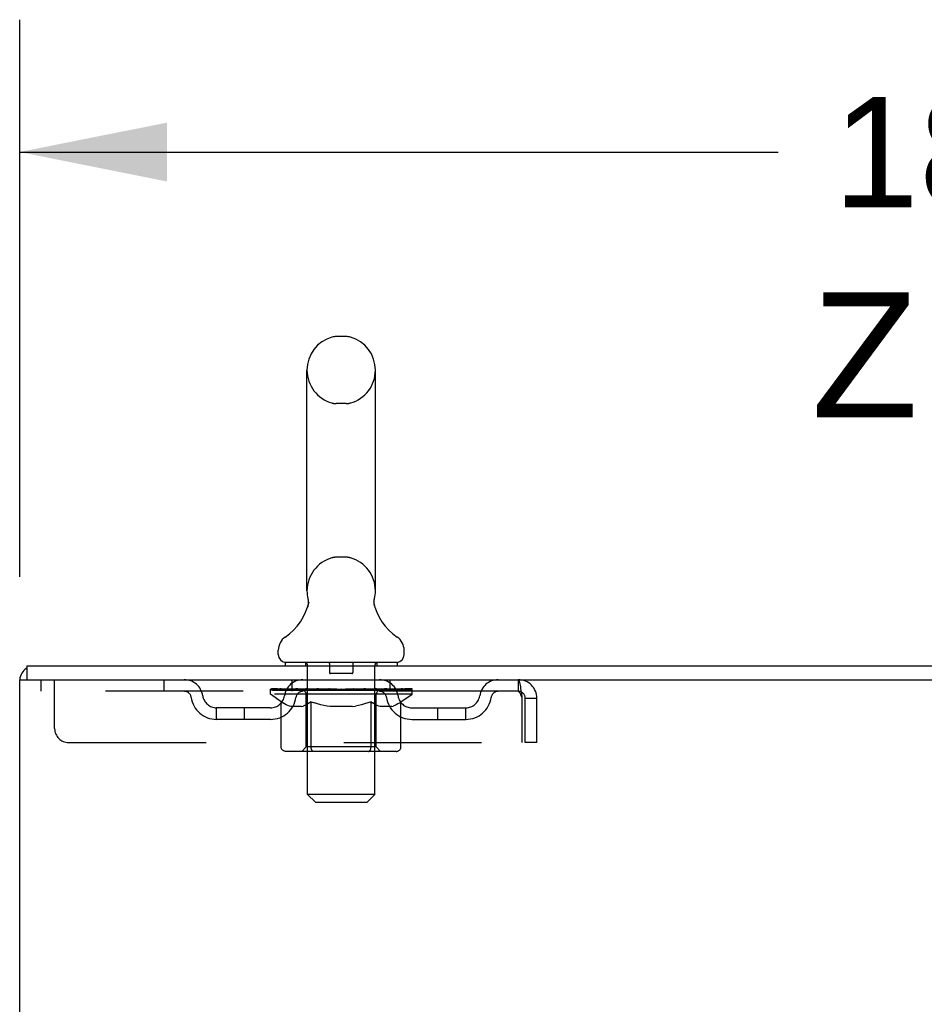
# Model space of a CAD drawing. Header units: inches. Extents: x 0 to 224, y 0 to 145.
# Tile 8 of 41: x 15.38 to 23.47, y 115.52 to 124.33. Entities that reach past the tile are written whole.
import ezdxf

# ---------------------------------------------------------------- set-up
doc = ezdxf.new("R2010")
doc.units = ezdxf.units.IN
doc.header["$LTSCALE"] = 12.302632
doc.header["$MEASUREMENT"] = 0
doc.linetypes.add('HIDDEN', pattern=[0.2, 0.1, -0.1])
doc.layers.get('0').update_dxf_attribs({"linetype": 'CONTINUOUS'})
doc.layers.add('DEFAULT_2', color=8, linetype='HIDDEN')
doc.layers.add('DIMENSIONS', color=7, linetype='CONTINUOUS')
doc.styles.get("Standard").update_dxf_attribs({"font": 'arial.ttf'})
doc.dimstyles.new('DIMSTYLE_1', dxfattribs={"dimtxt": 0.986842, "dimasz": 1.315789, "dimexe": 0.09, "dimexo": 0.07, "dimgap": 0.0375, "dimtad": 0, "dimtih": 1, "dimtoh": 1, "dimzin": 4, "dimdsep": 46, "dimtxsty": 'Standard', "dimblk": '_FILLED', "dimblk1": '_FILLED', "dimblk2": '_FILLED', "dimcen": 0.09, "dimadec": 3, "dimazin": 1, "dimtfac": 1, "dimtdec": 3, "dimtofl": 0, "dimtmove": 0, "dimatfit": 3, "dimldrblk": '_FILLED', "dimfxl": 0, "dimtolj": 1, "dimtzin": 4, "dimarcsym": 0})

# ---------------------------------------------------------------- blocks, each defined once
blk = doc.blocks.new('_FILLED')
at = {"color": 0, "linetype": 'ByBlock'}
blk.add_solid([(0, 0), (-1, 0.2), (-1, -0.2)], dxfattribs=at)
blk = doc.blocks.new('*D26')
at = {"layer": 'DIMENSIONS', "color": 2, "linetype": 'Continuous'}
for p, q in [((15.3811, 119.345), (15.3811, 124.3294)), ((33.3811, 119.22), (33.3811, 124.3294)), ((15.3811, 123.1451), (22.1635, 123.1451)), ((33.3811, 123.1451), (26.5988, 123.1451))]:
    blk.add_line(p, q, dxfattribs=at)
at = {"layer": 'DIMENSIONS', "color": 2, "linetype": 'Continuous', "xscale": 1.3157894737, "yscale": 1.3157894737, "zscale": 1.3157894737, "rotation": 180}
blk.add_blockref('_FILLED', (15.3811, 123.1451), dxfattribs=at)
at = {"layer": 'DIMENSIONS', "color": 2, "linetype": 'Continuous', "xscale": 1.3157894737, "yscale": 1.3157894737, "zscale": 1.3157894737}
blk.add_blockref('_FILLED', (33.3811, 123.1451), dxfattribs=at)
at = {"layer": 'DIMENSIONS', "color": 2, "linetype": 'Continuous', "insert": (24.3811, 123.6386), "char_height": 0.98684, "width": 3.448445, "attachment_point": 2, "line_spacing_factor": 0.9}
blk.add_mtext('18.00', dxfattribs=at)

msp = doc.modelspace()

# ---------------------------------------------------------------- linework, layer by layer
at = {"color": 7, "linetype": 'Continuous'}
for p, q in [((18.2998, 121.4944), (18.2124, 121.4944)), ((17.9501, 119.2194), (17.9501, 121.1944)), ((18.5621, 119.2194), (18.5621, 121.1944)), ((18.5502, 119.1154), (18.5503, 119.1205)), ((18.5504, 119.1104), (18.5502, 119.1155)), ((18.5503, 119.1204), (18.5505, 119.1255)), ((18.5507, 119.1055), (18.5503, 119.1105)), ((18.5505, 119.1254), (18.5509, 119.1304)), ((18.5509, 119.1304), (18.5514, 119.1354)), ((18.5514, 119.1353), (18.5522, 119.1403)), ((18.5531, 119.1452), (18.554, 119.1495)), ((17.9562, 119.0763), (17.9547, 119.0716)), ((18.5511, 119.1005), (18.5506, 119.1056)), ((18.5518, 119.0956), (18.5511, 119.1006)), ((18.5526, 119.0907), (18.5518, 119.0957)), ((18.5534, 119.0865), (18.5526, 119.0908)), ((18.5544, 119.0823), (18.5534, 119.0865)), ((17.6936, 118.6479), (17.6936, 118.6874)), ((18.8186, 118.6479), (18.8186, 118.6874)), ((15.4436, 118.5489), (15.4436, 118.4239)), ((15.4436, 118.5489), (33.1311, 118.5489)), ((17.7561, 118.5789), (17.7561, 118.5489)), ((18.7561, 118.5789), (17.7561, 118.5789)), ((18.7561, 118.5789), (18.7561, 118.5489)), ((15.3811, 46.6739), (15.3811, 118.4239)), ((15.3811, 118.4239), (33.1311, 118.4239))]:
    msp.add_line(p, q, dxfattribs=at)
for points in [[(17.9582, 119.1495), (17.9591, 119.1453), (17.96, 119.1404), (17.9608, 119.1355), (17.9613, 119.1305), (17.9617, 119.1256), (17.9619, 119.1206), (17.962, 119.1156), (17.9619, 119.1106), (17.9616, 119.1057), (17.9611, 119.1007), (17.9605, 119.0958), (17.9597, 119.0909), (17.9587, 119.086), (17.9575, 119.0811), (17.9562, 119.0763)], [(18.5522, 119.1403), (18.5531, 119.1452), (18.554, 119.1495)]]:
    msp.add_lwpolyline(points, dxfattribs=at)
for centre, radius, start, end in [((18.2561, 121.1944), 0.306, 105.63034, 180), ((18.2124, 121.3507), 0.1437, 90, 105.63034), ((18.2998, 121.3507), 0.1437, 74.36966, 90), ((18.2561, 121.1944), 0.306, 0, 74.36966), ((18.2561, 119.2194), 0.306, 180, 193.20532), ((18.2561, 119.2194), 0.306, 346.79468, 360), ((17.4582, 119.2357), 0.523, 304.66237, 347.23895), ((19.0541, 119.2357), 0.523, 192.7611, 235.33763), ((17.8374, 118.6873), 0.1438, 124.66237, 180), ((18.6749, 118.6873), 0.1438, 360, 55.33763), ((17.7626, 118.6479), 0.069, 180, 265), ((18.7496, 118.6479), 0.069, 275, 360)]:
    msp.add_arc(centre, radius, start, end, dxfattribs=at)
at = {"color": 3, "linetype": 'Continuous'}
msp.add_arc((15.5171, 118.4129), 0.136, 122.73119, 175.35799, dxfattribs=at)
at = {"layer": 'DEFAULT_2', "color": 8, "linetype": 'HIDDEN'}
for p, q in [((18.2998, 120.8944), (18.2124, 120.8944)), ((18.2998, 119.5194), (18.2124, 119.5194)), ((17.9361, 118.5789), (17.9361, 118.5489)), ((17.9561, 117.3979), (17.9561, 118.5489)), ((18.1511, 118.5689), (18.1511, 118.4889)), ((18.3611, 118.5689), (18.3611, 118.4889)), ((18.5561, 117.3979), (18.5561, 118.5489)), ((18.5761, 118.5789), (18.5761, 118.5489)), ((15.5686, 118.4239), (15.5686, 118.3199)), ((15.6936, 117.9864), (15.6936, 118.4239)), ((16.6686, 118.4239), (16.6686, 118.3199)), ((17.8186, 118.3199), (17.8186, 118.4239)), ((18.3511, 118.4789), (18.1611, 118.4789)), ((18.6936, 118.3199), (18.6936, 118.4239)), ((19.8391, 118.4239), (19.8391, 118.3199)), ((19.8391, 118.3199), (15.5686, 118.3199)), ((17.6228, 118.2942), (17.6228, 118.3343)), ((17.6229, 118.334), (17.9292, 118.334)), ((17.6239, 118.334), (17.6239, 118.3387)), ((17.7442, 118.3374), (17.6239, 118.3387)), ((17.6325, 118.3343), (17.6325, 118.3409)), ((17.6411, 118.331), (17.6411, 118.3343)), ((17.6411, 118.331), (18.8711, 118.331)), ((17.65, 118.331), (17.65, 118.3343)), ((17.6509, 118.331), (17.6509, 118.3343)), ((17.661, 118.3343), (17.661, 118.3409)), ((17.6773, 118.331), (17.6773, 118.3343)), ((17.6791, 118.331), (17.6791, 118.3343)), ((17.7077, 118.3343), (17.7077, 118.3409)), ((17.7222, 118.331), (17.7222, 118.3343)), ((17.7249, 118.331), (17.7249, 118.3343)), ((17.7442, 118.334), (17.7442, 118.3374)), ((17.771, 118.3343), (17.771, 118.3409)), ((17.7724, 118.331), (17.7724, 118.334)), ((17.7731, 118.331), (17.7731, 118.334)), ((17.7761, 118.331), (17.7761, 118.334)), ((17.7833, 118.331), (17.7833, 118.3343)), ((17.7833, 118.331), (17.7833, 118.334)), ((17.7867, 118.331), (17.7867, 118.3343)), ((17.7901, 118.331), (17.7901, 118.335)), ((17.7944, 118.331), (17.7944, 118.334)), ((17.8086, 118.331), (17.8086, 118.334)), ((17.8268, 118.331), (17.8268, 118.334)), ((17.8272, 118.331), (17.8272, 118.3367)), ((17.8476, 118.331), (17.8476, 118.334)), ((17.8476, 118.331), (17.8476, 118.334)), ((17.8491, 118.3343), (17.8491, 118.3409)), ((17.8587, 118.331), (17.8587, 118.3343)), ((17.8629, 118.331), (17.8629, 118.3343)), ((17.8721, 118.331), (17.8721, 118.334)), ((17.8834, 118.331), (17.8834, 118.3382)), ((17.8989, 118.331), (17.8989, 118.334)), ((17.9019, 118.331), (17.9019, 118.334)), ((17.9292, 118.331), (17.9292, 118.334)), ((17.9962, 118.334), (17.9342, 118.334)), ((17.9395, 118.3343), (17.9395, 118.3409)), ((17.9463, 118.331), (17.9463, 118.3343)), ((17.951, 118.331), (17.951, 118.3343)), ((17.957, 118.331), (17.957, 118.3394)), ((17.9611, 118.331), (17.9611, 118.334)), ((17.972, 118.331), (17.972, 118.334)), ((17.9962, 118.331), (17.9962, 118.334)), ((18.0711, 118.334), (18.0119, 118.334)), ((18.0323, 118.331), (18.0323, 118.334)), ((18.0395, 118.3343), (18.0395, 118.3409)), ((18.0432, 118.331), (18.0432, 118.3343)), ((18.0456, 118.331), (18.0456, 118.3402)), ((18.0483, 118.331), (18.0483, 118.3343)), ((18.0558, 118.331), (18.0558, 118.3344)), ((18.0711, 118.331), (18.0711, 118.334)), ((18.1516, 118.334), (18.0971, 118.334)), ((18.1102, 118.331), (18.1102, 118.334)), ((18.1417, 118.334), (18.2561, 118.3409)), ((18.1461, 118.3343), (18.1461, 118.3409)), ((18.1467, 118.3408), (18.1461, 118.3409)), ((18.1467, 118.3343), (18.1467, 118.3408)), ((18.1467, 118.331), (18.1467, 118.3343)), ((18.1506, 118.331), (18.1506, 118.3345)), ((18.1516, 118.331), (18.1516, 118.334)), ((18.152, 118.331), (18.152, 118.3343)), ((18.2353, 118.334), (18.1871, 118.334)), ((18.1926, 118.331), (18.1926, 118.334)), ((18.2353, 118.331), (18.2353, 118.334)), ((18.2536, 118.3344), (18.2534, 118.3343)), ((18.2534, 118.331), (18.2534, 118.3343)), ((18.2536, 118.331), (18.2536, 118.3344)), ((18.2561, 118.3343), (18.2561, 118.3409)), ((18.2561, 118.3409), (18.3705, 118.334)), ((18.2587, 118.331), (18.2587, 118.3344)), ((18.2587, 118.3344), (18.2588, 118.3343)), ((18.2588, 118.331), (18.2588, 118.3343)), ((18.2769, 118.331), (18.2769, 118.334)), ((18.2769, 118.334), (18.3251, 118.334)), ((18.3196, 118.331), (18.3196, 118.334)), ((18.3602, 118.331), (18.3602, 118.3343)), ((18.3606, 118.331), (18.3606, 118.334)), ((18.3606, 118.334), (18.4151, 118.334)), ((18.3617, 118.331), (18.3617, 118.3345)), ((18.3655, 118.3408), (18.3661, 118.3409)), ((18.3655, 118.3343), (18.3655, 118.3408)), ((18.3656, 118.331), (18.3656, 118.3343)), ((18.3661, 118.3343), (18.3661, 118.3409)), ((18.402, 118.331), (18.402, 118.334)), ((18.4411, 118.331), (18.4411, 118.334)), ((18.4411, 118.334), (18.5003, 118.334)), ((18.4565, 118.331), (18.4565, 118.3344)), ((18.4639, 118.331), (18.4639, 118.3343)), ((18.4666, 118.331), (18.4666, 118.3402)), ((18.469, 118.331), (18.469, 118.3343)), ((18.4727, 118.3343), (18.4727, 118.3409)), ((18.48, 118.331), (18.48, 118.334)), ((18.516, 118.331), (18.516, 118.334)), ((18.516, 118.334), (18.578, 118.334)), ((18.5402, 118.331), (18.5402, 118.334)), ((18.5511, 118.331), (18.5511, 118.334)), ((18.5552, 118.331), (18.5552, 118.3394)), ((18.5613, 118.331), (18.5613, 118.3343)), ((18.5659, 118.331), (18.5659, 118.3343)), ((18.5727, 118.3343), (18.5727, 118.3409)), ((18.583, 118.331), (18.583, 118.334)), ((18.583, 118.334), (18.7844, 118.334)), ((18.6103, 118.331), (18.6103, 118.334)), ((18.6133, 118.331), (18.6133, 118.334)), ((18.6288, 118.331), (18.6288, 118.3382)), ((18.6401, 118.331), (18.6401, 118.334)), ((18.6493, 118.331), (18.6493, 118.3343)), ((18.6535, 118.331), (18.6535, 118.3343)), ((18.6632, 118.3343), (18.6632, 118.3409)), ((18.6646, 118.331), (18.6646, 118.334)), ((18.6646, 118.331), (18.6646, 118.334)), ((18.685, 118.331), (18.685, 118.3367)), ((18.6855, 118.331), (18.6855, 118.334)), ((18.7036, 118.331), (18.7036, 118.334)), ((18.7178, 118.331), (18.7178, 118.334)), ((18.7221, 118.331), (18.7221, 118.335)), ((18.7255, 118.331), (18.7255, 118.3343)), ((18.7289, 118.331), (18.7289, 118.334)), ((18.729, 118.331), (18.729, 118.3343)), ((18.7361, 118.331), (18.7361, 118.334)), ((18.7391, 118.331), (18.7391, 118.334)), ((18.7399, 118.331), (18.7399, 118.334)), ((18.7412, 118.3343), (18.7412, 118.3409)), ((18.7873, 118.331), (18.7873, 118.3343)), ((18.7901, 118.331), (18.7901, 118.3343)), ((18.8045, 118.3343), (18.8045, 118.3409)), ((18.8331, 118.331), (18.8331, 118.3343)), ((18.8349, 118.331), (18.8349, 118.3343)), ((18.8512, 118.3343), (18.8512, 118.3409)), ((18.8613, 118.331), (18.8613, 118.3343)), ((18.8622, 118.331), (18.8622, 118.3343)), ((18.8711, 118.331), (18.8711, 118.3343)), ((18.8797, 118.3343), (18.8797, 118.3409)), ((18.8894, 118.2942), (18.8894, 118.3409)), ((17.7197, 118.2264), (17.6228, 118.2942)), ((18.8894, 118.2942), (17.6228, 118.2942)), ((17.9434, 117.8224), (17.9434, 118.2911)), ((18.5689, 117.8224), (18.5689, 118.2911)), ((18.7901, 118.2247), (18.8894, 118.2942)), ((19.8721, 118.2569), (19.8721, 117.8614)), ((19.9021, 117.8614), (19.9021, 118.2569)), ((20.0061, 118.2569), (19.9021, 118.2569)), ((20.0061, 117.8614), (20.0061, 118.2569)), ((17.1416, 118.0689), (17.1416, 118.1729)), ((17.6245, 118.1729), (17.1416, 118.1729)), ((17.3916, 118.0689), (17.3916, 118.1729)), ((17.7197, 117.8197), (17.7197, 118.2264)), ((17.7197, 118.2264), (17.7347, 118.2163)), ((17.7495, 118.2074), (17.7345, 118.2164)), ((17.764, 118.1995), (17.7492, 118.2075)), ((17.7783, 118.1928), (17.7637, 118.1997)), ((17.7926, 118.1872), (17.7781, 118.1929)), ((17.8068, 118.1827), (17.7925, 118.1872)), ((17.9007, 118.1827), (17.8068, 118.1827)), ((17.9007, 118.1827), (17.915, 118.1872)), ((17.9293, 118.1928), (17.9148, 118.1872)), ((17.9436, 118.1995), (17.9291, 118.1927)), ((17.9579, 118.2073), (17.9433, 118.1994)), ((17.9725, 118.2161), (17.9577, 118.2072)), ((17.9873, 118.226), (17.9724, 118.216)), ((17.9873, 117.8197), (17.9873, 118.226)), ((17.9873, 118.226), (18.0165, 118.2161)), ((18.0453, 118.2073), (18.0162, 118.2162)), ((18.0736, 118.1996), (18.0449, 118.2075)), ((18.1016, 118.1929), (18.0731, 118.1997)), ((18.1294, 118.1873), (18.1011, 118.193)), ((18.1571, 118.1827), (18.1292, 118.1873)), ((18.3551, 118.1827), (18.1571, 118.1827)), ((18.3551, 118.1827), (18.3827, 118.1872)), ((18.4103, 118.1928), (18.3824, 118.1872)), ((18.4379, 118.1994), (18.4099, 118.1927)), ((18.4658, 118.207), (18.4375, 118.1993)), ((18.494, 118.2156), (18.4653, 118.2069)), ((18.5225, 118.2251), (18.4937, 118.2155)), ((18.5225, 117.8197), (18.5225, 118.2251)), ((18.5225, 118.2251), (18.5366, 118.2156)), ((18.5505, 118.207), (18.5365, 118.2157)), ((18.5642, 118.1995), (18.5503, 118.2071)), ((18.5778, 118.1929), (18.564, 118.1996)), ((18.5913, 118.1873), (18.5776, 118.193)), ((18.6047, 118.1827), (18.5911, 118.1873)), ((18.7085, 118.1827), (18.6047, 118.1827)), ((18.7085, 118.1827), (18.7219, 118.1873)), ((18.7354, 118.1929), (18.7218, 118.1872)), ((18.7489, 118.1994), (18.7352, 118.1928)), ((18.7624, 118.2069), (18.7486, 118.1993)), ((18.7762, 118.2153), (18.7622, 118.2068)), ((18.7901, 118.2247), (18.776, 118.2152)), ((18.7901, 117.8197), (18.7901, 118.2247)), ((18.8877, 118.1729), (19.3707, 118.1729)), ((19.1207, 118.0689), (19.1207, 118.1729)), ((19.3707, 118.0689), (19.3707, 118.1729)), ((17.6245, 118.0689), (17.1416, 118.0689)), ((18.8877, 118.0689), (19.3707, 118.0689)), ((15.8186, 117.8614), (19.8721, 117.8614)), ((17.9434, 117.8224), (17.9035, 117.7826)), ((18.5689, 117.8224), (17.9434, 117.8224)), ((18.5111, 117.787), (18.5135, 117.7894)), ((18.5689, 117.8224), (18.6087, 117.7826)), ((20.0061, 117.8614), (19.9021, 117.8614)), ((18.7473, 117.7826), (17.7625, 117.7826)), ((18.5011, 117.7826), (18.5037, 117.7829)), ((18.5087, 117.7851), (18.5111, 117.787)), ((18.0251, 117.3289), (17.9561, 117.3979)), ((18.5561, 117.3979), (17.9561, 117.3979)), ((18.4871, 117.3289), (18.5561, 117.3979)), ((18.0251, 117.3289), (18.4871, 117.3289))]:
    msp.add_line(p, q, dxfattribs=at)
for points in [[(19.8391, 118.4239), (19.8415, 118.4229), (19.8438, 118.4197), (19.8462, 118.4146), (19.8485, 118.4074), (19.8509, 118.3983), (19.8533, 118.3875), (19.8556, 118.375), (19.858, 118.3611), (19.8603, 118.3458), (19.8627, 118.3294), (19.865, 118.3121), (19.8674, 118.2941), (19.8698, 118.2756), (19.8721, 118.2569)], [(19.8391, 118.3199), (19.8415, 118.3195), (19.8438, 118.3184), (19.8462, 118.3164), (19.8485, 118.3137), (19.8509, 118.3103), (19.8533, 118.3062), (19.8556, 118.3015), (19.858, 118.2962), (19.8603, 118.2904), (19.8627, 118.2843), (19.865, 118.2777), (19.8674, 118.271), (19.8698, 118.264), (19.8721, 118.2569)], [(17.7625, 117.7826), (17.7574, 117.7829), (17.7522, 117.7837), (17.7472, 117.7851), (17.7423, 117.787), (17.7377, 117.7894), (17.7334, 117.7925), (17.7296, 117.796), (17.7262, 117.8), (17.7235, 117.8044), (17.7214, 117.8092), (17.7201, 117.8144), (17.7197, 117.8197)], [(18.0087, 117.7826), (18.0061, 117.7829), (18.0036, 117.7837), (18.001, 117.7851), (17.9986, 117.787), (17.9963, 117.7894), (17.9942, 117.7925), (17.9922, 117.796), (17.9906, 117.8), (17.9892, 117.8044), (17.9881, 117.8092), (17.9875, 117.8144), (17.9873, 117.8197)], [(18.5135, 117.7894), (18.5156, 117.7925), (18.5175, 117.796), (18.5192, 117.8), (18.5206, 117.8044)], [(18.5156, 117.7925), (18.5175, 117.796), (18.5192, 117.8)], [(18.5206, 117.8044), (18.5216, 117.8092), (18.5223, 117.8144), (18.5225, 117.8197)], [(18.5216, 117.8092), (18.5222, 117.8144), (18.5225, 117.8197)], [(18.7473, 117.7826), (18.7524, 117.7829), (18.7575, 117.7837), (18.7625, 117.7851), (18.7674, 117.787), (18.772, 117.7894), (18.7763, 117.7925), (18.7802, 117.796), (18.7835, 117.8), (18.7863, 117.8044), (18.7883, 117.8092), (18.7896, 117.8144), (18.7901, 117.8197)], [(18.5036, 117.7829), (18.5062, 117.7837), (18.5087, 117.7851)]]:
    msp.add_lwpolyline(points, dxfattribs=at)
for centre, radius, start, end in [((18.2561, 121.1944), 0.306, 180, 254.36966), ((18.2561, 121.1944), 0.306, 285.63034, 360), ((18.2124, 121.0382), 0.1437, 254.36966, 270), ((18.2998, 121.0382), 0.1437, 270, 285.63034), ((18.2561, 119.2194), 0.306, 105.63034, 180), ((18.2124, 119.3757), 0.1437, 90, 105.63034), ((18.2998, 119.3757), 0.1437, 74.36966, 90), ((18.2561, 119.2194), 0.306, 0, 74.36966), ((17.7626, 118.6479), 0.069, 265, 270), ((17.9261, 118.5489), 0.03, 0, 90), ((18.1411, 118.5689), 0.01, 0, 90), ((18.3711, 118.5689), 0.01, 90, 180), ((18.5861, 118.5489), 0.03, 90, 180), ((18.7496, 118.6479), 0.069, 270, 275), ((16.8524, 118.2569), 0.167, 8.07163, 90), ((17.9136, 118.2569), 0.167, 90, 171.92837), ((18.1611, 118.4889), 0.01, 180, 270), ((18.3511, 118.4889), 0.01, 270, 360), ((18.5986, 118.2569), 0.167, 8.07163, 90), ((19.6598, 118.2569), 0.167, 90, 171.92837), ((19.8391, 118.2569), 0.167, 0, 90), ((16.8529, 118.2574), 0.0625, 7.98631, 90), ((17.9132, 118.2574), 0.0625, 90, 172.01369), ((17.9035, 118.2911), 0.0398, 0, 89.99999), ((18.6087, 118.2911), 0.0398, 90.00001, 180), ((18.599, 118.2574), 0.0625, 7.98631, 90), ((19.6593, 118.2574), 0.0625, 90, 172.01369), ((19.8391, 118.2569), 0.063, 0, 90), ((17.1416, 118.2979), 0.229, 187.98631, 270), ((17.1416, 118.2979), 0.125, 188.07163, 270), ((17.6245, 118.2979), 0.125, 270, 351.92837), ((17.6245, 118.2979), 0.229, 270, 352.01369), ((18.8877, 118.2979), 0.229, 187.98631, 270), ((18.8877, 118.2979), 0.125, 188.07163, 270), ((19.3707, 118.2979), 0.125, 270, 351.92837), ((19.3707, 118.2979), 0.229, 270, 352.01369), ((15.8186, 117.9864), 0.125, 180, 270)]:
    msp.add_arc(centre, radius, start, end, dxfattribs=at)
for centre, major_axis, ratio, start_param, end_param in [((18.2561, 118.3409), (0.6333, 0.0067), 0.05963, 9.249616, 9.431313), ((18.2561, 118.3409), (0.6333, 0), 0.060556, -3.083241, -2.96706), ((18.2561, 118.3409), (0.6333, 0.0132), 0.05688, 2.791345, 2.965878), ((17.6472, 118.329), (0.1981, -0.0021), 0.05963, 0.605815, 1.645666), ((17.5787, 118.329), (0.1981, 0.0021), 0.05963, 0.25549, 1.295341), ((18.2561, 118.3409), (0.6333, -0.0067), 0.05963, -2.96643, -2.791898), ((17.5787, 118.3223), (0.1981, 0.0041), 0.05688, 1.20151, 1.294789), ((17.6472, 118.3223), (0.1981, 0), 0.060556, 1.551758, 1.645036), ((17.6484, 118.3246), (0.1643, 0.0017), 0.05963, 1.065228, 1.614276), ((17.603, 118.3223), (0.1981, 0.0021), 0.05963, 1.170259, 1.376596), ((17.6286, 118.3246), (0.1643, 0.0034), 0.05688, 0.890143, 1.43919), ((17.6866, 118.3246), (0.1643, 0), 0.060556, 1.240391, 1.789438), ((18.2561, 118.3409), (0.6333, 0.0192), 0.052395, 2.616403, 2.790936), ((17.7098, 118.329), (0.1981, -0.0041), 0.05688, 0.7809, 1.820751), ((17.575, 118.329), (0.1981, 0.0041), 0.05688, 0.080405, 1.120256), ((18.2561, 118.3409), (0.6333, -0.0132), 0.05688, -2.791345, -2.616812), ((17.575, 118.3223), (0.1981, 0.006), 0.052395, 1.026568, 1.119847), ((17.7098, 118.3223), (0.1981, -0.0021), 0.05963, 1.72692, 1.820198), ((17.628, 118.3246), (0.1643, 0.005), 0.052395, 0.715201, 1.264248), ((17.7421, 118.3246), (0.1643, -0.0017), 0.05963, 1.415553, 1.9646), ((18.2561, 118.3409), (0.6333, 0.0247), 0.046319, 2.441654, 2.616187), ((17.7891, 118.329), (0.1981, -0.006), 0.052395, 0.955842, 1.995693), ((17.5919, 118.329), (0.1981, 0.006), 0.052395, -0.094537, 0.945314), ((18.2561, 118.3409), (0.6333, -0.0192), 0.052395, -2.616403, -2.44187), ((17.5919, 118.3223), (0.1981, 0.0077), 0.046319, 0.851819, 0.945098), ((17.7891, 118.3223), (0.1981, -0.0041), 0.05688, 1.902006, 1.995284), ((17.6464, 118.3246), (0.1643, 0.0064), 0.046319, 0.540452, 1.089499), ((17.8132, 118.3246), (0.1643, -0.0034), 0.05688, 1.590638, 2.139686), ((17.603, 118.329), (0.1981, 0), 0.060556, 0.430652, 0.777569), ((18.2561, 118.3409), (0.6333, 0.0294), 0.038841, 2.267123, 2.441656), ((17.8825, 118.329), (0.1981, -0.0077), 0.046319, 1.130591, 2.170442), ((18.2561, 118.3409), (0.6333, -0.0247), 0.046319, -2.441654, -2.267121), ((17.6291, 118.329), (0.1981, 0.0077), 0.046319, -0.269286, 0.770565), ((17.6291, 118.3223), (0.1981, 0.0092), 0.038841, 0.677289, 0.770567), ((17.8825, 118.3223), (0.1981, -0.006), 0.052395, 2.076947, 2.170226), ((17.6833, 118.3246), (0.1643, 0.0076), 0.038841, 0.365921, 0.914969), ((17.8978, 118.3246), (0.1643, -0.005), 0.052395, 1.76558, 2.314627), ((18.2561, 118.3409), (0.6333, 0.0332), 0.030195, 2.09281, 2.267343), ((17.9873, 118.329), (0.1981, -0.0092), 0.038841, 1.305122, 2.344973), ((18.2561, 118.3409), (0.6333, -0.0294), 0.038841, -2.267123, -2.092591), ((17.6853, 118.329), (0.1981, 0.0092), 0.038841, -0.443817, 0.596034), ((17.6853, 118.3223), (0.1981, 0.0104), 0.030195, 0.502975, 0.596254), ((17.9873, 118.3223), (0.1981, -0.0077), 0.046319, 2.251696, 2.344975), ((17.7377, 118.3246), (0.1643, 0.0086), 0.030195, 0.191608, 0.740655), ((17.9933, 118.3246), (0.1643, -0.0064), 0.046319, 1.940329, 2.489376), ((17.7588, 118.329), (0.1981, 0.0104), 0.030195, -0.61813, 0.421721), ((18.2561, 118.3409), (0.6333, 0.0361), 0.020645, 1.918687, 2.09322), ((18.1003, 118.329), (0.1981, -0.0104), 0.030195, 1.479435, 2.519286), ((18.2561, 118.3409), (0.6333, -0.0332), 0.030195, -2.09281, -1.918277), ((17.7588, 118.3223), (0.1981, 0.0113), 0.020645, 0.328852, 0.422131), ((18.1003, 118.3223), (0.1981, -0.0092), 0.038841, 2.426227, 2.519505), ((17.8078, 118.3246), (0.1643, 0.0094), 0.020645, 0.017485, 0.566532), ((18.0967, 118.3246), (0.1643, -0.0076), 0.038841, 2.11486, 2.663907), ((17.8475, 118.329), (0.1981, 0.0113), 0.020645, -0.792253, 0.247598), ((18.2561, 118.3409), (0.6333, 0.0378), 0.010478, 1.744704, 1.919237), ((18.218, 118.329), (0.1981, -0.0113), 0.020645, 1.653558, 2.693409), ((18.2561, 118.3409), (0.6333, -0.0361), 0.020645, -1.918687, -1.744154), ((17.8475, 118.3223), (0.1981, 0.0118), 0.010478, 0.154869, 0.248148), ((18.218, 118.3223), (0.1981, -0.0104), 0.030195, 2.60054, 2.693819), ((17.8915, 118.3246), (0.1643, 0.0098), 0.010478, 6.126688, 6.675735), ((18.205, 118.3246), (0.1643, -0.0086), 0.030195, 2.289173, 2.83822), ((17.9485, 118.329), (0.1981, 0.0118), 0.010478, -0.966236, -0.000846), ((18.3368, 118.329), (0.1981, -0.0118), 0.010478, 1.827541, 2.867392), ((18.2561, 118.3409), (0.6333, -0.0378), 0.010478, -1.744704, -1.570171), ((18.3368, 118.3223), (0.1981, -0.0113), 0.020645, 2.774664, 2.867942), ((18.3149, 118.3246), (0.1643, -0.0094), 0.020645, 2.463296, 3.012344), ((18.1754, 118.329), (0.1981, 0.0118), 0.010478, 0.274201, 1.314052), ((18.0893, 118.3246), (0.1643, 0.0098), 0.010478, -0.000483, 0.504314), ((18.059, 118.3223), (0.1981, 0.0118), 0.010478, 0.099668, 0.192946), ((18.2561, 118.3409), (0.6333, 0.0378), 0.010478, -1.571421, -1.396888), ((18.4533, 118.3223), (0.1981, -0.0118), 0.010478, 2.948646, 3.041925), ((18.4229, 118.3246), (0.1643, -0.0098), 0.010478, 2.637279, 3.142076), ((18.2942, 118.329), (0.1981, 0.0113), 0.020645, 0.448184, 1.488034), ((18.1973, 118.3246), (0.1643, 0.0094), 0.020645, 0.129249, 0.678296), ((18.1754, 118.3223), (0.1981, 0.0113), 0.020645, 0.273651, 0.366929), ((18.5637, 118.329), (0.1981, -0.0118), 0.010478, -3.140747, -2.175357), ((18.2561, 118.3409), (0.6333, 0.0361), 0.020645, -1.397439, -1.222906), ((18.2561, 118.3409), (0.6333, -0.0378), 0.010478, 1.222355, 1.396888), ((18.4119, 118.329), (0.1981, 0.0104), 0.030195, 0.622307, 1.662158), ((18.3072, 118.3246), (0.1643, 0.0086), 0.030195, 0.303372, 0.852419), ((18.6207, 118.3246), (0.1643, -0.0098), 0.010478, 2.749043, 3.29809), ((18.6647, 118.329), (0.1981, -0.0113), 0.020645, 2.893995, 3.933846), ((18.2942, 118.3223), (0.1981, 0.0104), 0.030195, 0.447774, 0.541052), ((18.6647, 118.3223), (0.1981, -0.0118), 0.010478, 2.893445, 2.986723), ((18.5249, 118.329), (0.1981, 0.0092), 0.038841, 0.79662, 1.836471), ((18.2561, 118.3409), (0.6333, 0.0332), 0.030195, -1.223315, -1.048783), ((18.2561, 118.3409), (0.6333, -0.0361), 0.020645, 1.048373, 1.222906), ((18.4155, 118.3246), (0.1643, 0.0076), 0.038841, 0.477686, 1.026733), ((18.7045, 118.3246), (0.1643, -0.0094), 0.020645, 2.57506, 3.124108), ((18.7534, 118.329), (0.1981, -0.0104), 0.030195, 2.719872, 3.759723), ((18.6297, 118.329), (0.1981, 0.0077), 0.046319, 0.971151, 2.011002), ((18.4119, 118.3223), (0.1981, 0.0092), 0.038841, 0.622087, 0.715366), ((18.7534, 118.3223), (0.1981, -0.0113), 0.020645, 2.719462, 2.812741), ((18.2561, 118.3409), (0.6333, 0.0294), 0.038841, -1.049002, -0.874469), ((18.2561, 118.3409), (0.6333, -0.0332), 0.030195, 0.87425, 1.048783), ((18.519, 118.3246), (0.1643, 0.0064), 0.046319, 0.652216, 1.201263), ((18.7231, 118.329), (0.1981, 0.006), 0.052395, 1.1459, 2.185751), ((18.7746, 118.3246), (0.1643, -0.0086), 0.030195, 2.400937, 2.949985), ((18.8269, 118.329), (0.1981, -0.0092), 0.038841, 2.545558, 3.585409), ((18.6144, 118.3246), (0.1643, 0.005), 0.052395, 0.826965, 1.376012), ((18.5249, 118.3223), (0.1981, 0.0077), 0.046319, 0.796618, 0.889896), ((18.8269, 118.3223), (0.1981, -0.0104), 0.030195, 2.545339, 2.638617), ((18.8024, 118.329), (0.1981, 0.0041), 0.05688, 1.320842, 2.360692), ((18.2561, 118.3409), (0.6333, 0.0247), 0.046319, -0.874471, -0.699939), ((18.2561, 118.3409), (0.6333, -0.0294), 0.038841, 0.699936, 0.874469), ((18.8831, 118.329), (0.1981, -0.0077), 0.046319, 2.371028, 3.410879), ((18.8289, 118.3246), (0.1643, -0.0076), 0.038841, 2.226624, 2.775671), ((18.8651, 118.329), (0.1981, 0.0021), 0.05963, 1.495927, 2.535778), ((18.699, 118.3246), (0.1643, 0.0034), 0.05688, 1.001907, 1.550954), ((18.9203, 118.329), (0.1981, -0.006), 0.052395, 2.196279, 3.23613), ((18.8658, 118.3246), (0.1643, -0.0064), 0.046319, 2.052093, 2.601141), ((18.6297, 118.3223), (0.1981, 0.006), 0.052395, 0.971367, 1.064645), ((18.8831, 118.3223), (0.1981, -0.0092), 0.038841, 2.371026, 2.464304), ((18.9092, 118.329), (0.1981, 0), 0.060556, 1.671089, 2.71094), ((18.9372, 118.329), (0.1981, -0.0041), 0.05688, 2.021337, 3.061188), ((18.2561, 118.3409), (0.6333, 0.0192), 0.052395, -0.699723, -0.52519), ((18.2561, 118.3409), (0.6333, -0.0247), 0.046319, 0.525406, 0.699939), ((18.9335, 118.329), (0.1981, -0.0021), 0.05963, 1.846251, 2.886102), ((18.7701, 118.3246), (0.1643, 0.0017), 0.05963, 1.176993, 1.72604), ((18.8843, 118.3246), (0.1643, -0.005), 0.052395, 1.877344, 2.426392), ((18.8256, 118.3246), (0.1643, 0), 0.060556, 1.352155, 1.901202), ((18.8836, 118.3246), (0.1643, -0.0034), 0.05688, 1.702402, 2.25145), ((18.8638, 118.3246), (0.1643, -0.0017), 0.05963, 1.527317, 2.076364), ((18.7231, 118.3223), (0.1981, 0.0041), 0.05688, 1.146309, 1.239587), ((18.9203, 118.3223), (0.1981, -0.0077), 0.046319, 2.196495, 2.289773), ((18.2561, 118.3409), (0.6333, 0.0132), 0.05688, -0.524781, -0.350248), ((18.2561, 118.3409), (0.6333, -0.0192), 0.052395, 0.350657, 0.52519), ((18.8024, 118.3223), (0.1981, 0.0021), 0.05963, 1.321394, 1.414673), ((18.9372, 118.3223), (0.1981, -0.006), 0.052395, 2.021746, 2.115024), ((18.2561, 118.3409), (0.6333, 0.0067), 0.05963, -0.349695, -0.175162), ((18.2561, 118.3409), (0.6333, -0.0132), 0.05688, 0.175715, 0.350248), ((18.8651, 118.3223), (0.1981, 0), 0.060556, 1.496556, 1.589835), ((18.9335, 118.3223), (0.1981, -0.0041), 0.05688, 1.846804, 1.940083), ((18.9092, 118.3223), (0.1981, -0.0021), 0.05963, 1.671719, 1.764997), ((18.2561, 118.3409), (0.6333, 0), 0.060556, -0.174533, 0), ((18.2561, 118.3409), (0.6333, -0.0067), 0.05963, 0.000629, 0.175162)]:
    msp.add_ellipse(centre, major_axis=major_axis, ratio=ratio, start_param=start_param, end_param=end_param, dxfattribs=at)

# ---------------------------------------------------------------- texts
at = {"color": 7, "linetype": 'Continuous', "insert": (22.4619, 121.8884), "char_height": 1.1184, "width": 0.952113, "attachment_point": 1, "line_spacing_factor": 0.9}
msp.add_mtext('Z', dxfattribs=at)

# ---------------------------------------------------------------- dimensions: what is measured, and where the dimension line sits
at = {"layer": 'DIMENSIONS', "color": 2, "linetype": 'Continuous'}
dim = msp.add_linear_dim(base=(33.3811, 123.1451), p1=(15.3811, 119.275), p2=(33.3811, 119.15), dimstyle='DIMSTYLE_1', dxfattribs=at)
dim.commit()
dim.dimension.update_dxf_attribs({"geometry": '*D26', "text_midpoint": (24.423, 123.1396), "dimtype": 160})

doc.saveas('drawing.dxf')
